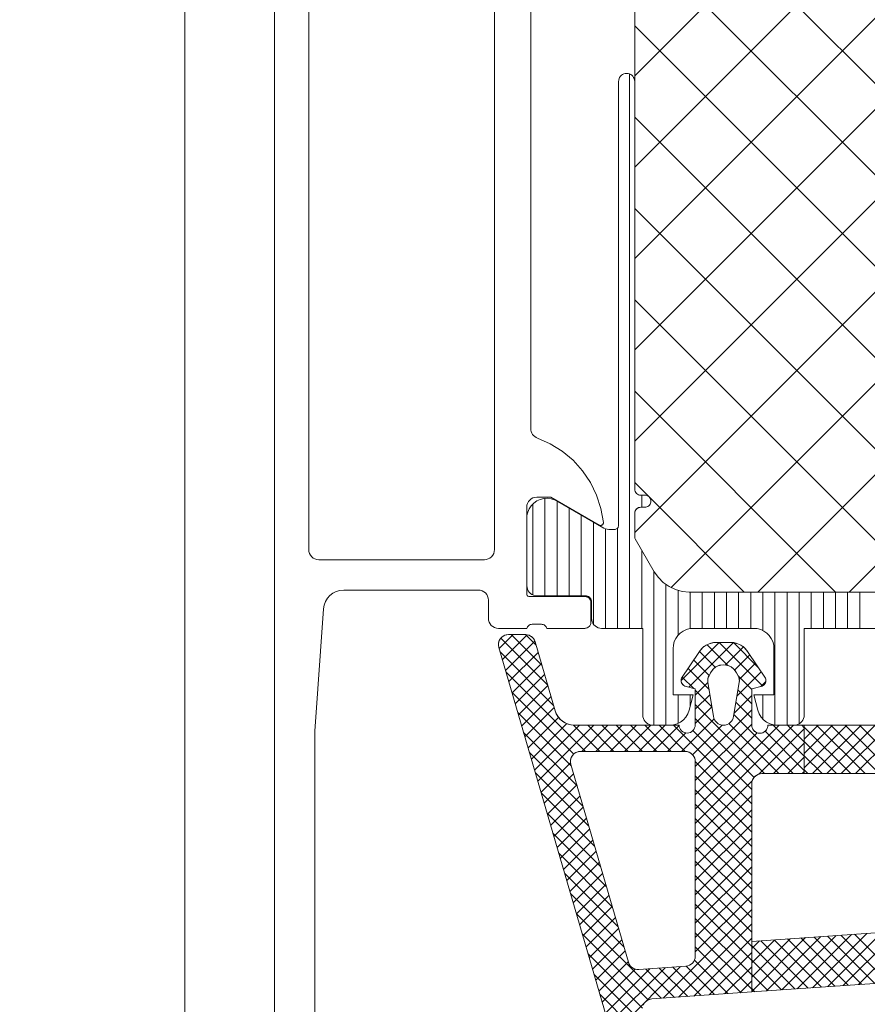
# Model space of a CAD drawing. Header units: metres. Extents: x 69 to 122.5, y -21.4 to -4.6.
# Tile 174 of 250: x 77.3224 to 77.3644, y -7.0798 to -7.031. Entities that reach past the tile are written whole.
import ezdxf

# ---------------------------------------------------------------- set-up
doc = ezdxf.new("R2010")
doc.units = ezdxf.units.M
doc.header["$LTSCALE"] = 0.02
for name, color, linetype, lineweight in [('030_Sonnenschutzarbeiten-außen', 7, 'Continuous', 5), ('032_Metallarbeiten-Fenster', 7, 'Continuous', 5), ('Keine', 7, 'Continuous', 9)]:
    doc.layers.add(name, color=color, linetype=linetype, lineweight=lineweight)

msp = doc.modelspace()

# ---------------------------------------------------------------- linework, layer by layer
at = {"layer": '030_Sonnenschutzarbeiten-außen', "color": 8, "linetype": 'Continuous', "lineweight": 18, "true_color": 0x808080}
msp.add_lwpolyline([(77.262856, -6.941144), (77.330556, -6.941144), (77.330556, -9.426928), (77.262856, -9.426928)], close=True, dxfattribs=at)
at = {"layer": '030_Sonnenschutzarbeiten-außen', "color": 8, "lineweight": 18, "true_color": 0x808080}
msp.add_lwpolyline([(77.330556, -6.941144), (77.330556, -8.045367), (77.330556, -9.431144)], dxfattribs=at)
at = {"layer": '032_Metallarbeiten-Fenster', "color": 251, "linetype": 'Continuous', "lineweight": 9, "true_color": 0x555555}
for p, q in [((77.346135, -7.06216), (77.346826, -7.061468)), ((77.346294, -7.062707), (77.347524, -7.061478)), ((77.348249, -7.062983), (77.346735, -7.061468)), ((77.347959, -7.061985), (77.347443, -7.061469)), ((77.34854, -7.06398), (77.346214, -7.061654)), ((77.346454, -7.063255), (77.347904, -7.061805)), ((77.35515, -7.063751), (77.357039, -7.061862)), ((77.355531, -7.064077), (77.357738, -7.061871)), ((77.357456, -7.062998), (77.356433, -7.061974)), ((77.359181, -7.064016), (77.357028, -7.061862)), ((77.358967, -7.063094), (77.357744, -7.061871)), ((77.34883, -7.064978), (77.346186, -7.062333)), ((77.346613, -7.063803), (77.348065, -7.062351)), ((77.356848, -7.063096), (77.356059, -7.062307)), ((77.357338, -7.062978), (77.358235, -7.062081)), ((77.357795, -7.063228), (77.358551, -7.062472)), ((77.346773, -7.06435), (77.348225, -7.062898)), ((77.35654, -7.063496), (77.355776, -7.062731)), ((77.358031, -7.063699), (77.358834, -7.062895)), ((77.350407, -7.067262), (77.346476, -7.063331)), ((77.346932, -7.064898), (77.348384, -7.063446)), ((77.356531, -7.064194), (77.355492, -7.063155)), ((77.357914, -7.064523), (77.359118, -7.063319)), ((77.347092, -7.065446), (77.348544, -7.063994)), ((77.355772, -7.064141), (77.355209, -7.063578)), ((77.35585, -7.064466), (77.356473, -7.063843)), ((77.35865, -7.064191), (77.357968, -7.063509)), ((77.359103, -7.064041), (77.359345, -7.063799)), ((77.363784, -7.068362), (77.36845, -7.063696)), ((77.349829, -7.067391), (77.346766, -7.064328)), ((77.356673, -7.065043), (77.35585, -7.06422)), ((77.35585, -7.065173), (77.356574, -7.064449)), ((77.35865, -7.064898), (77.357966, -7.064214)), ((77.347251, -7.065993), (77.348703, -7.064541)), ((77.359285, -7.068362), (77.35585, -7.064927)), ((77.357772, -7.065372), (77.35865, -7.064494)), ((77.35865, -7.065605), (77.357864, -7.06482)), ((77.349701, -7.06797), (77.347057, -7.065326)), ((77.347411, -7.066541), (77.348863, -7.065089)), ((77.35585, -7.06588), (77.356675, -7.065054)), ((77.355851, -7.068), (77.35865, -7.065201)), ((77.360699, -7.068362), (77.357763, -7.065426)), ((77.34757, -7.067089), (77.349082, -7.065577)), ((77.347729, -7.067636), (77.349484, -7.065882)), ((77.355175, -7.067262), (77.356789, -7.065648)), ((77.358764, -7.068548), (77.35585, -7.065634)), ((77.355851, -7.068707), (77.35865, -7.065908)), ((77.359992, -7.068362), (77.357514, -7.065884)), ((77.349992, -7.068968), (77.347347, -7.066323)), ((77.347889, -7.068184), (77.350111, -7.065962)), ((77.348048, -7.068732), (77.350818, -7.065962)), ((77.351114, -7.067262), (77.349809, -7.065957)), ((77.350225, -7.067262), (77.351525, -7.065962)), ((77.351821, -7.067262), (77.350521, -7.065962)), ((77.350932, -7.067262), (77.352232, -7.065962)), ((77.352528, -7.067262), (77.351228, -7.065962)), ((77.351639, -7.067262), (77.352939, -7.065962)), ((77.353235, -7.067262), (77.351935, -7.065962)), ((77.352347, -7.067262), (77.353647, -7.065962)), ((77.353943, -7.067262), (77.352643, -7.065962)), ((77.353054, -7.067262), (77.354354, -7.065962)), ((77.35465, -7.067262), (77.35335, -7.065962)), ((77.353761, -7.067262), (77.355051, -7.065971)), ((77.355357, -7.067262), (77.354057, -7.065962)), ((77.354468, -7.067262), (77.355388, -7.066342)), ((77.358651, -7.069849), (77.354764, -7.065962)), ((77.355718, -7.067426), (77.357189, -7.065954)), ((77.358651, -7.069142), (77.355736, -7.066227)), ((77.355851, -7.070122), (77.360011, -7.065962)), ((77.355851, -7.070829), (77.360718, -7.065962)), ((77.355851, -7.069415), (77.358925, -7.06634)), ((77.358999, -7.068388), (77.36125, -7.066137)), ((77.36125, -7.068205), (77.359309, -7.066264)), ((77.36125, -7.067498), (77.359714, -7.065962)), ((77.36125, -7.066791), (77.360421, -7.065962)), ((77.36125, -7.066084), (77.361128, -7.065962)), ((77.36125, -7.066653), (77.361941, -7.065962)), ((77.36125, -7.06736), (77.362648, -7.065962)), ((77.36125, -7.068067), (77.363355, -7.065962)), ((77.363553, -7.068362), (77.36125, -7.066058)), ((77.361662, -7.068362), (77.364062, -7.065962)), ((77.364261, -7.068362), (77.361861, -7.065962)), ((77.36237, -7.068362), (77.36477, -7.065962)), ((77.364968, -7.068362), (77.362568, -7.065962)), ((77.363077, -7.068362), (77.365477, -7.065962)), ((77.36845, -7.071137), (77.363275, -7.065962)), ((77.36845, -7.07043), (77.363982, -7.065962)), ((77.359732, -7.068362), (77.36125, -7.066844)), ((77.362846, -7.068362), (77.36125, -7.066766)), ((77.350282, -7.069965), (77.347638, -7.067321)), ((77.348208, -7.069279), (77.349667, -7.06782)), ((77.358651, -7.070556), (77.35585, -7.067755)), ((77.360439, -7.068362), (77.36125, -7.067551)), ((77.362139, -7.068362), (77.36125, -7.067473)), ((77.350573, -7.070963), (77.347928, -7.068318)), ((77.348367, -7.069827), (77.349819, -7.068375)), ((77.361146, -7.068362), (77.36125, -7.068258)), ((77.361432, -7.068362), (77.36125, -7.06818)), ((77.358651, -7.071263), (77.355851, -7.068463)), ((77.355851, -7.071536), (77.358677, -7.06871)), ((77.350863, -7.07196), (77.348218, -7.069316)), ((77.348527, -7.070375), (77.349979, -7.068923)), ((77.358651, -7.07197), (77.355851, -7.06917)), ((77.348686, -7.070922), (77.350138, -7.06947)), ((77.355851, -7.072243), (77.358651, -7.069443)), ((77.351153, -7.072958), (77.348509, -7.070313)), ((77.348845, -7.07147), (77.350297, -7.070018)), ((77.358651, -7.072677), (77.355851, -7.069877)), ((77.355851, -7.07295), (77.358651, -7.07015)), ((77.349005, -7.072018), (77.350457, -7.070566)), ((77.358651, -7.073384), (77.355851, -7.070584)), ((77.351444, -7.073955), (77.348799, -7.071311)), ((77.349164, -7.072565), (77.350616, -7.071113)), ((77.355851, -7.073657), (77.358651, -7.070857)), ((77.358651, -7.074091), (77.355851, -7.071291)), ((77.349324, -7.073113), (77.350776, -7.071661)), ((77.355851, -7.074364), (77.358651, -7.071564)), ((77.349483, -7.073661), (77.350935, -7.072209)), ((77.358651, -7.074798), (77.355851, -7.071998)), ((77.355851, -7.075071), (77.358651, -7.072271)), ((77.351734, -7.074953), (77.349089, -7.072308)), ((77.349643, -7.074208), (77.351095, -7.072756)), ((77.358651, -7.075506), (77.355851, -7.072706)), ((77.355851, -7.075778), (77.358651, -7.072978)), ((77.352025, -7.07595), (77.34938, -7.073306)), ((77.349802, -7.074756), (77.351254, -7.073304)), ((77.358651, -7.076213), (77.355851, -7.073413)), ((77.355851, -7.076486), (77.358651, -7.073686)), ((77.363182, -7.078863), (77.36845, -7.073595)), ((77.349962, -7.075304), (77.351414, -7.073852)), ((77.358651, -7.07692), (77.355851, -7.07412)), ((77.352315, -7.076948), (77.34967, -7.074303)), ((77.350121, -7.075851), (77.351573, -7.074399)), ((77.355851, -7.077193), (77.358651, -7.074393)), ((77.363943, -7.07881), (77.36845, -7.074302)), ((77.35028, -7.076399), (77.351732, -7.074947)), ((77.354264, -7.079486), (77.358651, -7.0751)), ((77.358651, -7.077627), (77.355851, -7.074827)), ((77.354154, -7.079494), (77.349961, -7.075301)), ((77.35044, -7.076947), (77.351892, -7.075495)), ((77.358651, -7.078334), (77.355851, -7.075534)), ((77.350599, -7.077494), (77.352051, -7.076042)), ((77.355024, -7.079433), (77.358651, -7.075807)), ((77.353525, -7.079573), (77.350251, -7.076298)), ((77.350759, -7.078042), (77.352211, -7.07659)), ((77.355785, -7.07938), (77.358651, -7.076514)), ((77.358651, -7.079041), (77.355851, -7.076241)), ((77.358651, -7.079152), (77.361315, -7.076487)), ((77.358651, -7.078445), (77.360555, -7.07654)), ((77.358651, -7.077737), (77.359795, -7.076594)), ((77.358651, -7.07703), (77.359034, -7.076647)), ((77.361448, -7.078984), (77.359105, -7.076642)), ((77.359381, -7.079129), (77.362075, -7.076434)), ((77.362109, -7.078938), (77.359766, -7.076596)), ((77.360141, -7.079075), (77.362836, -7.076381)), ((77.36277, -7.078892), (77.360427, -7.076549)), ((77.360901, -7.079022), (77.363596, -7.076328)), ((77.36343, -7.078845), (77.361088, -7.076503)), ((77.361662, -7.078969), (77.364356, -7.076275)), ((77.364091, -7.078799), (77.361749, -7.076457)), ((77.364752, -7.078753), (77.36241, -7.076411)), ((77.362422, -7.078916), (77.365116, -7.076221)), ((77.365413, -7.078707), (77.363071, -7.076364)), ((77.36625, -7.078837), (77.363732, -7.076318)), ((77.350918, -7.07859), (77.35237, -7.077138)), ((77.358119, -7.079217), (77.355851, -7.076948)), ((77.360787, -7.07903), (77.358651, -7.076894)), ((77.353236, -7.07999), (77.350541, -7.077296)), ((77.357458, -7.079263), (77.355805, -7.07761)), ((77.356545, -7.079327), (77.358651, -7.077221)), ((77.360126, -7.079077), (77.358651, -7.077601)), ((77.351078, -7.079137), (77.35253, -7.077685)), ((77.351237, -7.079685), (77.352875, -7.078048)), ((77.351396, -7.080233), (77.3536, -7.078029)), ((77.351556, -7.08078), (77.35436, -7.077976)), ((77.351715, -7.081328), (77.355121, -7.077923)), ((77.354815, -7.079448), (77.353409, -7.078043)), ((77.355476, -7.079402), (77.35407, -7.077996)), ((77.356137, -7.079355), (77.354731, -7.07795)), ((77.356798, -7.079309), (77.355392, -7.077903)), ((77.357305, -7.079274), (77.358651, -7.077928)), ((77.353477, -7.080938), (77.350832, -7.078293)), ((77.359465, -7.079123), (77.358651, -7.078308)), ((77.358065, -7.079221), (77.358651, -7.078635)), ((77.358804, -7.079169), (77.358651, -7.079015)), ((77.353767, -7.081935), (77.351122, -7.079291))]:
    msp.add_line(p, q, dxfattribs=at)
at = {"layer": '032_Metallarbeiten-Fenster', "color": 7, "linetype": 'Continuous', "lineweight": 13}
for points in [[(77.335, -6.992162), (77.335, -7.116662)], [(77.3459, -7.001062), (77.3459, -7.057262), (77.34589, -7.05736), (77.345862, -7.057453), (77.345816, -7.05754), (77.345754, -7.057616), (77.345678, -7.057678), (77.345591, -7.057724), (77.345498, -7.057752), (77.3454, -7.057762), (77.3372, -7.057762), (77.337102, -7.057752), (77.337009, -7.057724), (77.336922, -7.057678), (77.336846, -7.057616), (77.336784, -7.05754), (77.336738, -7.057453), (77.33671, -7.05736), (77.3367, -7.057262), (77.3367, -7.001062)], [(77.337, -7.108062), (77.337, -7.066262), (77.337434, -7.060191), (77.337464, -7.060006), (77.337529, -7.05983), (77.337625, -7.05967), (77.33775, -7.05953), (77.337898, -7.059416), (77.338065, -7.059331), (77.338245, -7.059279), (77.338431, -7.059262), (77.3451, -7.059262), (77.345198, -7.059272), (77.345291, -7.0593), (77.345378, -7.059346), (77.345454, -7.059408), (77.345516, -7.059484), (77.345562, -7.059571), (77.34559, -7.059664), (77.3456, -7.059762), (77.3456, -7.060662), (77.34561, -7.06076), (77.345638, -7.060853), (77.345684, -7.06094), (77.345746, -7.061016), (77.345822, -7.061078), (77.345909, -7.061124), (77.346002, -7.061152), (77.3461, -7.061162), (77.3475, -7.061162), (77.347516, -7.061121), (77.347538, -7.061083), (77.347565, -7.061049), (77.347598, -7.061019), (77.347635, -7.060995), (77.347675, -7.060978), (77.347718, -7.060966), (77.347762, -7.060962), (77.348227, -7.060962), (77.348272, -7.060965), (77.348316, -7.060975), (77.348358, -7.060992), (77.348397, -7.061016), (77.348432, -7.061046), (77.348461, -7.06108), (77.348484, -7.06112), (77.3485, -7.061162), (77.35038, -7.061162), (77.350439, -7.061156), (77.350495, -7.061139), (77.350547, -7.061111), (77.350592, -7.061074), (77.350629, -7.061029), (77.350657, -7.060977), (77.350674, -7.06092), (77.35068, -7.060862), (77.35068, -7.059882), (77.350674, -7.059823), (77.350657, -7.059767), (77.350629, -7.059715), (77.350592, -7.05967), (77.350547, -7.059633), (77.350495, -7.059605), (77.350439, -7.059588), (77.35038, -7.059582), (77.34762, -7.059582), (77.347597, -7.05958), (77.347574, -7.059573), (77.347553, -7.059562), (77.347535, -7.059547), (77.34752, -7.059529), (77.347509, -7.059508), (77.347502, -7.059485), (77.3475, -7.059462), (77.3475, -7.055162), (77.34751, -7.055064), (77.347538, -7.054971), (77.347584, -7.054884), (77.347646, -7.054808), (77.347722, -7.054746), (77.347809, -7.0547), (77.347902, -7.054672), (77.348, -7.054662), (77.3487, -7.054662), (77.351093, -7.056043), (77.351128, -7.056058), (77.351165, -7.056062), (77.351203, -7.056056), (77.351237, -7.05604), (77.351266, -7.056015), (77.351287, -7.055983), (77.351298, -7.055947), (77.351299, -7.055909), (77.351178, -7.055222), (77.350962, -7.054558), (77.350655, -7.05393), (77.350264, -7.053351), (77.349796, -7.052833), (77.349261, -7.052385), (77.348668, -7.052015), (77.34803, -7.051732), (77.34796, -7.051701), (77.347896, -7.051659), (77.347839, -7.051608), (77.347791, -7.051549), (77.347752, -7.051483), (77.347723, -7.051413), (77.347706, -7.051338), (77.3477, -7.051262), (77.3477, -7.002262)], [(77.353528, -7.087555), (77.34612, -7.062108), (77.346101, -7.061994), (77.346108, -7.061879), (77.346142, -7.061768), (77.3462, -7.061668), (77.34628, -7.061584), (77.346376, -7.061521), (77.346485, -7.061482), (77.3466, -7.061468), (77.347433, -7.061468), (77.347513, -7.061475), (77.347591, -7.061494), (77.347665, -7.061526), (77.347733, -7.061568), (77.347794, -7.061622), (77.347844, -7.061684), (77.347885, -7.061754), (77.347913, -7.061829), (77.348907, -7.065241), (77.348964, -7.065392), (77.349045, -7.065531), (77.349146, -7.065655), (77.349267, -7.065762), (77.349403, -7.065848), (77.349551, -7.06591), (77.349707, -7.065949), (77.349867, -7.065962), (77.35505, -7.065962), (77.35506, -7.066039), (77.355085, -7.066112), (77.355124, -7.066179), (77.355175, -7.066238), (77.355236, -7.066286), (77.355305, -7.066321), (77.35538, -7.066342), (77.355457, -7.066348), (77.355534, -7.066339), (77.355608, -7.066315), (77.355676, -7.066278), (77.355735, -7.066228), (77.355784, -7.066168), (77.35582, -7.066099), (77.355842, -7.066025), (77.35585, -7.065948), (77.35585, -7.064162), (77.355335, -7.064024), (77.355283, -7.063997), (77.355238, -7.063959), (77.355201, -7.063914), (77.355173, -7.063862), (77.355156, -7.063806), (77.35515, -7.063747), (77.355156, -7.063689), (77.355173, -7.063632), (77.356022, -7.062362), (77.356095, -7.062254), (77.356181, -7.062155), (77.356279, -7.062069), (77.356388, -7.061996), (77.356505, -7.061938), (77.356629, -7.061896), (77.356757, -7.061871), (77.356888, -7.061862), (77.357612, -7.061862), (77.357743, -7.061871), (77.357871, -7.061896), (77.357995, -7.061939), (77.358112, -7.061996), (77.358221, -7.062069), (77.358319, -7.062155), (77.358405, -7.062254), (77.358478, -7.062362), (77.359327, -7.063632), (77.359344, -7.063689), (77.35935, -7.063747), (77.359344, -7.063806), (77.359327, -7.063862), (77.359299, -7.063914), (77.359262, -7.063959), (77.359217, -7.063997), (77.359165, -7.064024), (77.35865, -7.064162), (77.35865, -7.065962), (77.358658, -7.06604), (77.35868, -7.066115), (77.358717, -7.066184), (77.358767, -7.066245), (77.358828, -7.066294), (77.358897, -7.066331), (77.358972, -7.066354), (77.35905, -7.066362), (77.359128, -7.066354), (77.359203, -7.066331), (77.359272, -7.066294), (77.359333, -7.066245), (77.359383, -7.066184), (77.35942, -7.066115), (77.359442, -7.06604), (77.35945, -7.065962), (77.36125, -7.065962), (77.36125, -7.068362), (77.359151, -7.068362), (77.359053, -7.068371), (77.358959, -7.0684), (77.358873, -7.068446), (77.358797, -7.068508), (77.358735, -7.068584), (77.358689, -7.06867), (77.35866, -7.068764), (77.358651, -7.068862), (77.358651, -7.07918), (77.353697, -7.079526), (77.353587, -7.079546), (77.353485, -7.07959), (77.353395, -7.079655), (77.353321, -7.079739), (77.353268, -7.079837)], [(77.36545, -7.068362), (77.36125, -7.068362), (77.36125, -7.065962), (77.36565, -7.065962)], [(77.36595, -7.078669), (77.358651, -7.07918), (77.358651, -7.076674), (77.365485, -7.076196)]]:
    msp.add_lwpolyline(points, dxfattribs=at)
for points in [[(77.34803, -7.051732), (77.348668, -7.052015), (77.348668, -7.052015)], [(77.348668, -7.052015), (77.349261, -7.052385), (77.349261, -7.052385)], [(77.349261, -7.052385), (77.349796, -7.052833), (77.349796, -7.052833)], [(77.349796, -7.052833), (77.350264, -7.053351), (77.350264, -7.053351)], [(77.350264, -7.053351), (77.350655, -7.05393), (77.350655, -7.05393)], [(77.350655, -7.05393), (77.350962, -7.054558), (77.350962, -7.054558)], [(77.350962, -7.054558), (77.351178, -7.055222), (77.351178, -7.055222)], [(77.351178, -7.055222), (77.351299, -7.055909), (77.351299, -7.055909)], [(77.351128, -7.056058), (77.351093, -7.056043), (77.351093, -7.056043), (77.35111, -7.056052)], [(77.351166, -7.056062), (77.351128, -7.056058), (77.351128, -7.056058), (77.351147, -7.056061)], [(77.351203, -7.056056), (77.351166, -7.056062), (77.351166, -7.056062), (77.351184, -7.05606)], [(77.351237, -7.05604), (77.351203, -7.056056), (77.351203, -7.056056), (77.351221, -7.056049)], [(77.351266, -7.056015), (77.351237, -7.05604), (77.351237, -7.05604), (77.351252, -7.056028)], [(77.351287, -7.055983), (77.351266, -7.056015), (77.351266, -7.056015), (77.351277, -7.056)], [(77.351298, -7.055947), (77.351287, -7.055983), (77.351287, -7.055983), (77.351294, -7.055966)], [(77.351299, -7.055909), (77.351298, -7.055947), (77.351298, -7.055947), (77.3513, -7.055928)], [(77.35038, -7.059582), (77.350439, -7.059588), (77.350439, -7.059588)], [(77.350439, -7.059588), (77.350495, -7.059605), (77.350495, -7.059605), (77.350467, -7.059595)], [(77.350495, -7.059605), (77.350547, -7.059633), (77.350547, -7.059633)], [(77.350547, -7.059633), (77.350592, -7.05967), (77.350592, -7.05967), (77.35057, -7.05965)], [(77.350592, -7.05967), (77.350629, -7.059715), (77.350629, -7.059715)], [(77.350629, -7.059715), (77.350657, -7.059767), (77.350657, -7.059767), (77.350645, -7.059741)], [(77.350657, -7.059767), (77.350674, -7.059823), (77.350674, -7.059823)], [(77.350674, -7.059823), (77.35068, -7.059882), (77.35068, -7.059882), (77.350679, -7.059853)], [(77.34561, -7.060759), (77.3456, -7.060662), (77.3456, -7.060662)], [(77.345638, -7.060853), (77.34561, -7.060759), (77.34561, -7.060759), (77.345622, -7.060807)], [(77.345684, -7.06094), (77.345638, -7.060853), (77.345638, -7.060853)], [(77.345746, -7.061016), (77.345684, -7.06094), (77.345684, -7.06094)], [(77.345822, -7.061078), (77.345746, -7.061016), (77.345746, -7.061016), (77.345783, -7.061048)], [(77.350629, -7.061029), (77.350592, -7.061074), (77.350592, -7.061074), (77.350612, -7.061052)], [(77.350657, -7.060977), (77.350629, -7.061029), (77.350629, -7.061029)], [(77.350674, -7.06092), (77.350657, -7.060977), (77.350657, -7.060977), (77.350667, -7.060949)], [(77.35068, -7.060862), (77.350674, -7.06092), (77.350674, -7.06092)], [(77.345909, -7.061124), (77.345822, -7.061078), (77.345822, -7.061078), (77.345864, -7.061103)], [(77.346002, -7.061152), (77.345909, -7.061124), (77.345909, -7.061124)], [(77.3461, -7.061162), (77.346002, -7.061152), (77.346002, -7.061152)], [(77.350439, -7.061156), (77.35038, -7.061162), (77.35038, -7.061162), (77.350409, -7.061161)], [(77.350495, -7.061139), (77.350439, -7.061156), (77.350439, -7.061156)], [(77.350547, -7.061111), (77.350495, -7.061139), (77.350495, -7.061139), (77.350521, -7.061127)], [(77.350592, -7.061074), (77.350547, -7.061111), (77.350547, -7.061111)], [(77.35725, -7.06596), (77.35734, -7.065952), (77.357428, -7.065928), (77.357509, -7.065888), (77.357582, -7.065834), (77.357644, -7.065769), (77.357693, -7.065693), (77.357728, -7.065609), (77.357747, -7.065521), (77.358028, -7.063841), (77.358033, -7.063798), (77.358035, -7.063755), (77.358033, -7.063712), (77.358027, -7.06367), (77.358017, -7.063628), (77.358004, -7.063587), (77.357988, -7.063547), (77.357968, -7.063509), (77.357888, -7.06337), (77.357779, -7.063204), (77.357628, -7.063075), (77.357447, -7.062993), (77.35725, -7.062965), (77.357054, -7.062993), (77.356873, -7.063075), (77.356722, -7.063204), (77.356613, -7.06337), (77.356533, -7.063509), (77.356513, -7.063547), (77.356496, -7.063587), (77.356483, -7.063628), (77.356474, -7.06367), (77.356468, -7.063712), (77.356466, -7.063755), (77.356467, -7.063798), (77.356473, -7.063841), (77.356753, -7.065521), (77.356772, -7.065609), (77.356807, -7.065693), (77.356856, -7.065769), (77.356919, -7.065834), (77.356992, -7.065888), (77.357073, -7.065928), (77.35716, -7.065952)], [(77.353051, -7.078068), (77.355386, -7.077904), (77.355478, -7.077889), (77.355566, -7.077857), (77.355646, -7.077809), (77.355716, -7.077747), (77.355774, -7.077672), (77.355816, -7.077589), (77.355842, -7.077499), (77.355851, -7.077406), (77.355851, -7.067762), (77.355841, -7.067664), (77.355813, -7.06757), (77.355766, -7.067484), (77.355704, -7.067408), (77.355629, -7.067346), (77.355542, -7.0673), (77.355448, -7.067271), (77.355351, -7.067262), (77.350161, -7.067262), (77.350047, -7.067275), (77.349938, -7.067315), (77.349841, -7.067378), (77.349761, -7.067462), (77.349703, -7.067562), (77.349669, -7.067672), (77.349662, -7.067788), (77.349681, -7.067902), (77.352536, -7.077709), (77.352567, -7.077788), (77.35261, -7.07786), (77.352665, -7.077925), (77.35273, -7.077979), (77.352804, -7.078021), (77.352883, -7.078051), (77.352967, -7.078066)]]:
    msp.add_lwpolyline(points, close=True, dxfattribs=at)
at = {"layer": '032_Metallarbeiten-Fenster', "color": 7, "lineweight": 13}
for points in [[(77.353277, -7.079816), (77.353321, -7.079739), (77.353379, -7.079671), (77.353447, -7.079614), (77.353525, -7.07957), (77.353609, -7.07954), (77.353697, -7.079526), (77.358651, -7.07918), (77.358651, -7.068862), (77.358651, -7.068862), (77.358658, -7.068775), (77.358681, -7.068691), (77.358718, -7.068612), (77.358768, -7.06854), (77.358829, -7.068479), (77.358901, -7.068429), (77.35898, -7.068392), (77.359064, -7.068369), (77.359151, -7.068362), (77.36125, -7.068362), (77.36125, -7.065962), (77.35945, -7.065962), (77.35945, -7.065962), (77.359444, -7.066031), (77.359426, -7.066099), (77.359396, -7.066162), (77.359356, -7.066219), (77.359307, -7.066268), (77.35925, -7.066308), (77.359187, -7.066338), (77.359119, -7.066356), (77.35905, -7.066362), (77.35905, -7.066362), (77.358981, -7.066356), (77.358913, -7.066338), (77.35885, -7.066308), (77.358793, -7.066268), (77.358744, -7.066219), (77.358704, -7.066162), (77.358674, -7.066099), (77.358656, -7.066031), (77.35865, -7.065962), (77.35865, -7.064162), (77.359165, -7.064024), (77.359165, -7.064024), (77.359211, -7.064), (77.359253, -7.063968), (77.359288, -7.06393), (77.359316, -7.063886), (77.359336, -7.063837), (77.359347, -7.063786), (77.35935, -7.063734), (77.359343, -7.063682), (77.359327, -7.063632), (77.358478, -7.062362), (77.358478, -7.062362), (77.358378, -7.06222), (77.358255, -7.062096), (77.358112, -7.061996), (77.357954, -7.061923), (77.357786, -7.061878), (77.357612, -7.061862), (77.356888, -7.061862), (77.356888, -7.061862), (77.356714, -7.061878), (77.356546, -7.061923), (77.356388, -7.061996), (77.356245, -7.062096), (77.356122, -7.06222), (77.356022, -7.062362), (77.355173, -7.063632), (77.355173, -7.063632), (77.355157, -7.063682), (77.35515, -7.063734), (77.355153, -7.063786), (77.355164, -7.063837), (77.355184, -7.063886), (77.355212, -7.06393), (77.355247, -7.063968), (77.355289, -7.064), (77.355335, -7.064024), (77.35585, -7.064162), (77.35585, -7.065948), (77.35585, -7.065948), (77.355842, -7.066025), (77.35582, -7.066099), (77.355784, -7.066168), (77.355735, -7.066228), (77.355676, -7.066278), (77.355608, -7.066315), (77.355534, -7.066339), (77.355457, -7.066348), (77.355457, -7.066348), (77.35538, -7.066342), (77.355305, -7.066321), (77.355236, -7.066286), (77.355175, -7.066238), (77.355124, -7.066179), (77.355085, -7.066112), (77.35506, -7.066039), (77.35505, -7.065962), (77.349867, -7.065962), (77.349867, -7.065962), (77.349684, -7.065945), (77.349507, -7.065895), (77.349343, -7.065813), (77.349196, -7.065703), (77.349072, -7.065568), (77.348974, -7.065412), (77.348907, -7.065241), (77.347913, -7.061829), (77.347913, -7.061829), (77.34788, -7.061743), (77.347831, -7.061665), (77.347769, -7.061598), (77.347695, -7.061543), (77.347613, -7.061502), (77.347525, -7.061477), (77.347433, -7.061468), (77.3466, -7.061468), (77.3466, -7.061468), (77.346508, -7.061477), (77.346419, -7.061502), (77.346336, -7.061544), (77.346262, -7.0616), (77.3462, -7.061668), (77.346152, -7.061747), (77.346119, -7.061834), (77.346102, -7.061925), (77.346102, -7.062017), (77.34612, -7.062108), (77.353528, -7.087555)], [(77.36565, -7.065962), (77.36125, -7.065962), (77.36125, -7.068362), (77.36545, -7.068362)], [(77.365485, -7.076196), (77.358651, -7.076674), (77.358651, -7.07918), (77.36595, -7.078669)]]:
    msp.add_lwpolyline(points, dxfattribs=at)
for points in [[(77.357888, -7.06337), (77.357968, -7.063509), (77.357968, -7.063509), (77.358004, -7.063587), (77.358027, -7.06367), (77.358035, -7.063755), (77.358028, -7.063841), (77.357747, -7.065521), (77.357747, -7.065521), (77.357728, -7.065609), (77.357693, -7.065693), (77.357644, -7.065769), (77.357582, -7.065834), (77.357509, -7.065888), (77.357428, -7.065928), (77.35734, -7.065952), (77.35725, -7.06596), (77.35725, -7.06596), (77.35716, -7.065952), (77.357073, -7.065928), (77.356992, -7.065888), (77.356919, -7.065834), (77.356856, -7.065769), (77.356807, -7.065693), (77.356772, -7.065609), (77.356753, -7.065521), (77.356473, -7.063841), (77.356473, -7.063841), (77.356466, -7.063755), (77.356474, -7.06367), (77.356496, -7.063587), (77.356533, -7.063509), (77.356613, -7.06337), (77.356613, -7.06337), (77.35668, -7.063256), (77.356768, -7.063156), (77.356873, -7.063075), (77.356991, -7.063015), (77.357118, -7.062978), (77.35725, -7.062965), (77.357382, -7.062978), (77.35751, -7.063015), (77.357628, -7.063075), (77.357733, -7.063156), (77.35782, -7.063256)], [(77.355386, -7.077904), (77.355478, -7.077889), (77.355566, -7.077857), (77.355646, -7.077809), (77.355716, -7.077747), (77.355774, -7.077672), (77.355816, -7.077589), (77.355842, -7.077499), (77.355851, -7.077406), (77.355851, -7.067762), (77.355851, -7.067762), (77.355843, -7.067675), (77.355821, -7.067591), (77.355784, -7.067512), (77.355734, -7.06744), (77.355672, -7.067379), (77.355601, -7.067329), (77.355522, -7.067292), (77.355438, -7.067269), (77.355351, -7.067262), (77.350161, -7.067262), (77.350161, -7.067262), (77.350069, -7.06727), (77.34998, -7.067296), (77.349897, -7.067337), (77.349824, -7.067393), (77.349761, -7.067462), (77.349713, -7.067541), (77.34968, -7.067627), (77.349663, -7.067718), (77.349664, -7.067811), (77.349681, -7.067902), (77.352536, -7.077709), (77.352536, -7.077709), (77.352572, -7.077798), (77.352625, -7.07788), (77.352692, -7.077949), (77.352772, -7.078005), (77.35286, -7.078044), (77.352955, -7.078065), (77.353051, -7.078068)]]:
    msp.add_lwpolyline(points, close=True, dxfattribs=at)
at = {"layer": 'Keine', "color": 251, "linetype": 'Continuous', "lineweight": 9, "true_color": 0x555555}
for p, q in [((77.397579, -7.007162), (77.35285, -7.051891)), ((77.393053, -7.007162), (77.35285, -7.047365)), ((77.388528, -7.007162), (77.35285, -7.04284)), ((77.384002, -7.007162), (77.35285, -7.038315)), ((77.379477, -7.007162), (77.35285, -7.033789)), ((77.39965, -7.009616), (77.352851, -7.056416)), ((77.39965, -7.014142), (77.354652, -7.05914)), ((77.39965, -7.018667), (77.358955, -7.059362)), ((77.389949, -7.059362), (77.35285, -7.022262)), ((77.39965, -7.023193), (77.363481, -7.059362)), ((77.385424, -7.059362), (77.35285, -7.026788)), ((77.380899, -7.059362), (77.35285, -7.031313)), ((77.3526, -7.061162), (77.3526, -7.033692)), ((77.376373, -7.059362), (77.35285, -7.035839)), ((77.371848, -7.059362), (77.35285, -7.040364)), ((77.367322, -7.059362), (77.35285, -7.04489)), ((77.362797, -7.059362), (77.35285, -7.049415)), ((77.353543, -7.054634), (77.35285, -7.053941)), ((77.3532, -7.055162), (77.3532, -7.054562)), ((77.358271, -7.059362), (77.353578, -7.054669)), ((77.3478, -7.059504), (77.3478, -7.055009)), ((77.3484, -7.059552), (77.3484, -7.054726)), ((77.349, -7.059552), (77.349, -7.054855)), ((77.3496, -7.059552), (77.3496, -7.0552)), ((77.3502, -7.059552), (77.3502, -7.055546)), ((77.3508, -7.060945), (77.3508, -7.055892)), ((77.3514, -7.061162), (77.3514, -7.05623)), ((77.352, -7.061162), (77.352, -7.056194)), ((77.3532, -7.061162), (77.3532, -7.057286)), ((77.3538, -7.065962), (77.3538, -7.058325)), ((77.3544, -7.065962), (77.3544, -7.058987)), ((77.355, -7.061503), (77.355, -7.059276)), ((77.3556, -7.061175), (77.3556, -7.059362)), ((77.3562, -7.061162), (77.3562, -7.059362)), ((77.3568, -7.061162), (77.3568, -7.059362)), ((77.3574, -7.061162), (77.3574, -7.059362)), ((77.358, -7.061162), (77.358, -7.059362)), ((77.3586, -7.061162), (77.3586, -7.059362)), ((77.3592, -7.061273), (77.3592, -7.059362)), ((77.3598, -7.065951), (77.3598, -7.059362)), ((77.3604, -7.065962), (77.3604, -7.059362)), ((77.361, -7.065895), (77.361, -7.059362)), ((77.3616, -7.061162), (77.3616, -7.059362)), ((77.3622, -7.061162), (77.3622, -7.059362)), ((77.3628, -7.061162), (77.3628, -7.059362)), ((77.3634, -7.061162), (77.3634, -7.059362)), ((77.364, -7.061162), (77.364, -7.059362)), ((77.355, -7.065866), (77.355, -7.064462)), ((77.3556, -7.065022), (77.3556, -7.064462)), ((77.3592, -7.065651), (77.3592, -7.064462))]:
    msp.add_line(p, q, dxfattribs=at)
at = {"layer": 'Keine'}
for points in [[(77.396947, -7.059362), (77.355553, -7.059362), (77.355553, -7.059362), (77.355206, -7.059332), (77.354869, -7.059241), (77.354553, -7.059094), (77.354268, -7.058894), (77.354021, -7.058648), (77.353821, -7.058362), (77.352877, -7.056727), (77.352877, -7.056727), (77.352863, -7.056695), (77.352854, -7.056662), (77.352851, -7.056627), (77.352851, -7.055443), (77.352851, -7.055443), (77.352859, -7.055387), (77.352878, -7.055334), (77.352907, -7.055285), (77.352944, -7.055243), (77.352989, -7.055208), (77.353039, -7.055182), (77.353094, -7.055166), (77.35315, -7.055161), (77.353351, -7.055161), (77.353351, -7.055161), (77.353403, -7.055156), (77.353453, -7.055143), (77.3535, -7.055121), (77.353543, -7.055091), (77.35358, -7.055054), (77.35361, -7.055011), (77.353632, -7.054964), (77.353645, -7.054913), (77.35365, -7.054861), (77.35365, -7.054861), (77.353644, -7.054803), (77.353627, -7.054747), (77.3536, -7.054695), (77.353562, -7.05465), (77.353517, -7.054612), (77.353465, -7.054585), (77.353409, -7.054568), (77.353351, -7.054562), (77.35315, -7.054562), (77.35315, -7.054562), (77.353091, -7.054556), (77.353035, -7.054539), (77.352983, -7.054511), (77.352938, -7.054474), (77.352901, -7.054429), (77.352873, -7.054377), (77.352856, -7.054321), (77.35285, -7.054262), (77.35285, -7.040626), (77.35285, -7.008162)], [(77.396947, -7.059362), (77.355553, -7.059362), (77.355553, -7.059362), (77.355206, -7.059332), (77.354869, -7.059241), (77.354553, -7.059094), (77.354268, -7.058894), (77.354021, -7.058648), (77.353821, -7.058362), (77.352877, -7.056727), (77.352877, -7.056727), (77.352863, -7.056695), (77.352854, -7.056662), (77.352851, -7.056627), (77.352851, -7.055462), (77.352851, -7.055462), (77.352855, -7.05541), (77.352869, -7.055359), (77.352891, -7.055312), (77.352921, -7.055269), (77.352958, -7.055232), (77.353001, -7.055202), (77.353048, -7.05518), (77.353098, -7.055166), (77.353151, -7.055162), (77.35335, -7.055162), (77.35335, -7.055162), (77.353402, -7.055157), (77.353453, -7.055144), (77.3535, -7.055122), (77.353543, -7.055092), (77.35358, -7.055055), (77.35361, -7.055012), (77.353632, -7.054965), (77.353645, -7.054914), (77.35365, -7.054862), (77.35365, -7.054862), (77.353645, -7.05481), (77.353632, -7.054759), (77.35361, -7.054712), (77.35358, -7.054669), (77.353543, -7.054632), (77.3535, -7.054602), (77.353453, -7.05458), (77.353402, -7.054567), (77.35335, -7.054562), (77.353151, -7.054562), (77.353151, -7.054562), (77.353092, -7.054556), (77.353036, -7.054539), (77.352984, -7.054511), (77.352938, -7.054474), (77.352901, -7.054429), (77.352873, -7.054377), (77.352856, -7.054321), (77.352851, -7.054262), (77.35285, -7.034062), (77.35285, -7.034062), (77.352844, -7.033992), (77.352826, -7.033925), (77.352796, -7.033862), (77.352756, -7.033804), (77.352707, -7.033755), (77.35265, -7.033715), (77.352587, -7.033686), (77.352519, -7.033668), (77.35245, -7.033662), (77.35245, -7.033662), (77.352381, -7.033668), (77.352313, -7.033686), (77.35225, -7.033715), (77.352193, -7.033755), (77.352144, -7.033804), (77.352104, -7.033862), (77.352074, -7.033925), (77.352056, -7.033992), (77.35205, -7.034062), (77.35205, -7.056062), (77.35205, -7.056062), (77.352047, -7.056097), (77.352038, -7.05613), (77.352023, -7.056162), (77.352003, -7.056191), (77.351979, -7.056215), (77.35195, -7.056235), (77.351918, -7.05625), (77.351885, -7.056259), (77.35185, -7.056262), (77.351574, -7.056262), (77.351574, -7.056262), (77.351487, -7.056254), (77.351403, -7.056232), (77.351324, -7.056195), (77.34904, -7.054876), (77.34904, -7.054876), (77.348879, -7.054793), (77.348706, -7.054739), (77.348526, -7.054718), (77.348345, -7.05473), (77.348169, -7.054774), (77.348004, -7.05485), (77.347855, -7.054954), (77.347727, -7.055083), (77.347625, -7.055233), (77.347552, -7.055399), (77.34751, -7.055575), (77.34751, -7.059052), (77.34751, -7.059052), (77.347518, -7.059139), (77.34754, -7.059223), (77.347577, -7.059302), (77.347627, -7.059373), (77.347689, -7.059435), (77.34776, -7.059485), (77.347839, -7.059522), (77.347923, -7.059544), (77.34801, -7.059552), (77.35041, -7.059552), (77.35041, -7.059552), (77.350462, -7.059556), (77.350513, -7.05957), (77.35056, -7.059592), (77.350603, -7.059622), (77.35064, -7.059659), (77.35067, -7.059702), (77.350692, -7.059749), (77.350705, -7.0598), (77.35071, -7.059852), (77.35071, -7.060662), (77.35071, -7.060662), (77.350718, -7.060749), (77.35074, -7.060833), (77.350777, -7.060912), (77.350827, -7.060983), (77.350889, -7.061045), (77.35096, -7.061095), (77.351039, -7.061132), (77.351123, -7.061154), (77.35121, -7.061162), (77.35325, -7.061162), (77.35325, -7.065462), (77.35325, -7.065462), (77.353258, -7.065549), (77.35328, -7.065633), (77.353317, -7.065712), (77.353367, -7.065783), (77.353429, -7.065845), (77.3535, -7.065895), (77.353579, -7.065932), (77.353663, -7.065954), (77.35375, -7.065962), (77.354581, -7.065962), (77.354581, -7.065962), (77.354767, -7.065945), (77.354946, -7.065893), (77.355113, -7.065809), (77.355261, -7.065695), (77.355385, -7.065556), (77.355482, -7.065396), (77.355547, -7.065221), (77.35575, -7.064462), (77.35475, -7.064462), (77.35475, -7.062162), (77.35475, -7.062162), (77.354765, -7.061988), (77.35481, -7.06182), (77.354884, -7.061662), (77.354984, -7.061519), (77.355107, -7.061396), (77.35525, -7.061296), (77.355408, -7.061222), (77.355576, -7.061177), (77.35575, -7.061162), (77.35875, -7.061162), (77.35875, -7.061162), (77.358924, -7.061177), (77.359092, -7.061222), (77.35925, -7.061296), (77.359393, -7.061396), (77.359516, -7.061519), (77.359616, -7.061662), (77.35969, -7.06182), (77.359735, -7.061988), (77.35975, -7.062162), (77.35975, -7.064462), (77.35875, -7.064462), (77.358953, -7.065221), (77.358953, -7.065221), (77.359018, -7.065396), (77.359115, -7.065556), (77.359239, -7.065695), (77.359387, -7.065809), (77.359554, -7.065893), (77.359733, -7.065945), (77.359919, -7.065962), (77.36075, -7.065962), (77.36075, -7.065962), (77.360837, -7.065954), (77.360921, -7.065932), (77.361, -7.065895), (77.361071, -7.065845), (77.361133, -7.065783), (77.361183, -7.065712), (77.36122, -7.065633), (77.361242, -7.065549), (77.36125, -7.065462), (77.36125, -7.061162), (77.39125, -7.061162)]]:
    msp.add_lwpolyline(points, dxfattribs=at)

doc.saveas('drawing.dxf')
